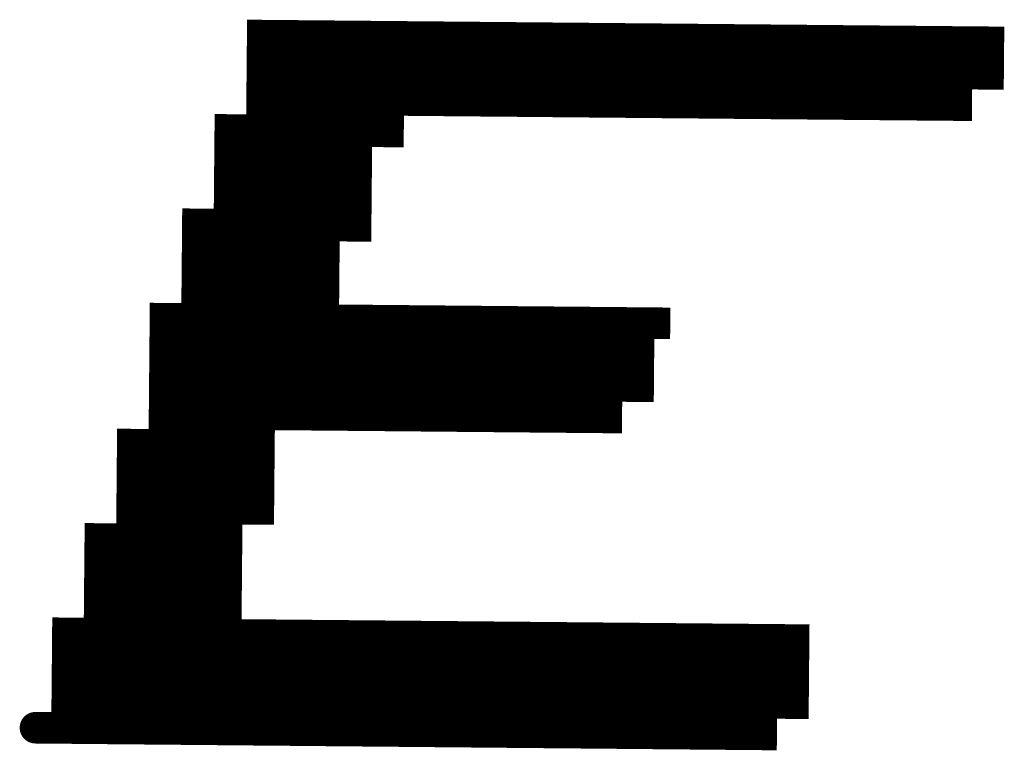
# Model space of a CAD drawing. Extents: x 63 to 129, y -4 to 99.
# Tile 34 of 69: x 78.249 to 79.042, y 7.37 to 7.958. Entities that reach past the tile are written whole.
import ezdxf

# ---------------------------------------------------------------- set-up
doc = ezdxf.new("R2010")
doc.units = 0
doc.layers.get('0').update_dxf_attribs({"linetype": 'CONTINUOUS'})
doc.layers.add('2D_LINE_29', color=112, linetype='CONTINUOUS')

# ---------------------------------------------------------------- blocks, each defined once
blk = doc.blocks.new('SMOOTH_0$0254')
at = {"const_width": 0.0127}
blk.add_lwpolyline([(-0.00635, 0, 1), (0.00635, 0, 1)], format="xyb", close=True, dxfattribs=at)
blk = doc.blocks.new('DRAWING_688')
at = {"layer": '2D_LINE_29', "const_width": 0.0254}
blk.add_lwpolyline([(0, 0), (-0.0254, -0.00023), (-0.0508, -0.00047), (-0.0762, -0.0007), (-0.1016, -0.00093), (-0.12699, -0.00116), (-0.15239, -0.0014), (-0.17779, -0.00163), (-0.20319, -0.00186), (-0.22859, -0.0021), (-0.25399, -0.00233), (-0.27939, -0.00256), (-0.30479, -0.0028), (-0.33019, -0.00303), (-0.35559, -0.00326), (-0.38098, -0.0035), (-0.40638, -0.00373), (-0.43178, -0.00396), (-0.45718, -0.00419), (-0.48258, -0.00443), (-0.50798, -0.00466), (-0.53338, -0.00489), (-0.53361, 0.02051), (-0.53384, 0.0459)], dxfattribs=at)
at = {"layer": '2D_LINE_29'}
for p in [(-0.0254, -0.00023), (0, 0)]:
    blk.add_blockref('SMOOTH_0$0254', p, dxfattribs=at)
blk = doc.blocks.new('DRAWING_689')
at = {"layer": '2D_LINE_29', "const_width": 0.0254}
blk.add_lwpolyline([(0, 0), (-0.00023, 0.0254), (-0.00047, 0.0508)], dxfattribs=at)
at = {"layer": '2D_LINE_29'}
for p in [(-0.00023, 0.0254), (0, 0)]:
    blk.add_blockref('SMOOTH_0$0254', p, dxfattribs=at)
blk = doc.blocks.new('DRAWING_690')
at = {"layer": '2D_LINE_29', "const_width": 0.0254}
blk.add_lwpolyline([(0, 0), (-0.00023, 0.0254), (-0.00047, 0.0508)], dxfattribs=at)
at = {"layer": '2D_LINE_29'}
for p in [(-0.00023, 0.0254), (0, 0)]:
    blk.add_blockref('SMOOTH_0$0254', p, dxfattribs=at)
blk = doc.blocks.new('DRAWING_691')
at = {"layer": '2D_LINE_29', "const_width": 0.0254}
blk.add_lwpolyline([(0, 0), (-0.00023, 0.0254), (-0.00047, 0.0508)], dxfattribs=at)
at = {"layer": '2D_LINE_29'}
for p in [(-0.00023, 0.0254), (0, 0)]:
    blk.add_blockref('SMOOTH_0$0254', p, dxfattribs=at)
blk = doc.blocks.new('DRAWING_692')
at = {"layer": '2D_LINE_29', "const_width": 0.0254}
blk.add_lwpolyline([(0, 0), (-0.00023, 0.0254), (-0.00047, 0.0508)], dxfattribs=at)
at = {"layer": '2D_LINE_29'}
for p in [(-0.00023, 0.0254), (0, 0)]:
    blk.add_blockref('SMOOTH_0$0254', p, dxfattribs=at)
blk = doc.blocks.new('DRAWING_693')
at = {"layer": '2D_LINE_29', "const_width": 0.0254}
blk.add_lwpolyline([(0, 0), (-0.00023, 0.0254), (-0.00047, 0.0508)], dxfattribs=at)
at = {"layer": '2D_LINE_29'}
for p in [(-0.00023, 0.0254), (0, 0)]:
    blk.add_blockref('SMOOTH_0$0254', p, dxfattribs=at)
blk = doc.blocks.new('DRAWING_694')
at = {"layer": '2D_LINE_29', "const_width": 0.0254}
blk.add_lwpolyline([(0, 0), (-0.00023, 0.0254), (-0.00047, 0.0508)], dxfattribs=at)
at = {"layer": '2D_LINE_29'}
for p in [(-0.00023, 0.0254), (0, 0)]:
    blk.add_blockref('SMOOTH_0$0254', p, dxfattribs=at)
blk = doc.blocks.new('DRAWING_695')
at = {"layer": '2D_LINE_29', "const_width": 0.0254}
blk.add_lwpolyline([(0, 0), (-0.00023, 0.0254), (-0.00047, 0.0508)], dxfattribs=at)
at = {"layer": '2D_LINE_29'}
for p in [(-0.00023, 0.0254), (0, 0)]:
    blk.add_blockref('SMOOTH_0$0254', p, dxfattribs=at)
blk = doc.blocks.new('DRAWING_696')
at = {"layer": '2D_LINE_29', "const_width": 0.0254}
blk.add_lwpolyline([(0, 0), (-0.00023, 0.0254), (-0.00047, 0.0508)], dxfattribs=at)
at = {"layer": '2D_LINE_29'}
for p in [(-0.00023, 0.0254), (0, 0)]:
    blk.add_blockref('SMOOTH_0$0254', p, dxfattribs=at)
blk = doc.blocks.new('DRAWING_697')
at = {"layer": '2D_LINE_29', "const_width": 0.0254}
blk.add_lwpolyline([(0, 0), (-0.00023, 0.0254), (-0.00047, 0.0508)], dxfattribs=at)
at = {"layer": '2D_LINE_29'}
for p in [(-0.00023, 0.0254), (0, 0)]:
    blk.add_blockref('SMOOTH_0$0254', p, dxfattribs=at)
blk = doc.blocks.new('DRAWING_698')
at = {"layer": '2D_LINE_29', "const_width": 0.0254}
blk.add_lwpolyline([(0, 0), (-0.00023, 0.0254), (-0.00047, 0.0508)], dxfattribs=at)
at = {"layer": '2D_LINE_29'}
for p in [(-0.00023, 0.0254), (0, 0)]:
    blk.add_blockref('SMOOTH_0$0254', p, dxfattribs=at)
blk = doc.blocks.new('DRAWING_699')
at = {"layer": '2D_LINE_29', "const_width": 0.0254}
blk.add_lwpolyline([(0, 0), (-0.00023, 0.0254), (-0.00047, 0.0508)], dxfattribs=at)
at = {"layer": '2D_LINE_29'}
for p in [(-0.00023, 0.0254), (0, 0)]:
    blk.add_blockref('SMOOTH_0$0254', p, dxfattribs=at)
blk = doc.blocks.new('DRAWING_700')
at = {"layer": '2D_LINE_29', "const_width": 0.0254}
blk.add_lwpolyline([(0, 0), (-0.00023, 0.0254), (-0.00047, 0.0508)], dxfattribs=at)
at = {"layer": '2D_LINE_29'}
for p in [(-0.00023, 0.0254), (0, 0)]:
    blk.add_blockref('SMOOTH_0$0254', p, dxfattribs=at)
blk = doc.blocks.new('DRAWING_701')
at = {"layer": '2D_LINE_29', "const_width": 0.0254}
blk.add_lwpolyline([(0, 0), (-0.00023, 0.0254), (-0.00047, 0.0508)], dxfattribs=at)
at = {"layer": '2D_LINE_29'}
for p in [(-0.00023, 0.0254), (0, 0)]:
    blk.add_blockref('SMOOTH_0$0254', p, dxfattribs=at)
blk = doc.blocks.new('DRAWING_702')
at = {"layer": '2D_LINE_29', "const_width": 0.0254}
blk.add_lwpolyline([(0, 0), (-0.00023, 0.0254), (-0.00047, 0.0508)], dxfattribs=at)
at = {"layer": '2D_LINE_29'}
for p in [(-0.00023, 0.0254), (0, 0)]:
    blk.add_blockref('SMOOTH_0$0254', p, dxfattribs=at)
blk = doc.blocks.new('DRAWING_703')
at = {"layer": '2D_LINE_29', "const_width": 0.0254}
blk.add_lwpolyline([(0, 0), (-0.00023, 0.0254), (-0.00047, 0.0508)], dxfattribs=at)
at = {"layer": '2D_LINE_29'}
for p in [(-0.00023, 0.0254), (0, 0)]:
    blk.add_blockref('SMOOTH_0$0254', p, dxfattribs=at)
blk = doc.blocks.new('DRAWING_704')
at = {"layer": '2D_LINE_29', "const_width": 0.0254}
blk.add_lwpolyline([(0, 0), (-0.00023, 0.0254), (-0.00047, 0.0508)], dxfattribs=at)
at = {"layer": '2D_LINE_29'}
for p in [(-0.00023, 0.0254), (0, 0)]:
    blk.add_blockref('SMOOTH_0$0254', p, dxfattribs=at)
blk = doc.blocks.new('DRAWING_705')
at = {"layer": '2D_LINE_29', "const_width": 0.0254}
blk.add_lwpolyline([(0, 0), (-0.0254, -0.00023), (-0.02563, 0.02517), (-0.00023, 0.0254), (0.02517, 0.02563), (0.05056, 0.02587), (0.07596, 0.0261), (0.10136, 0.02633), (0.12676, 0.02656), (0.15216, 0.0268), (0.17756, 0.02703), (0.20296, 0.02726), (0.22836, 0.0275), (0.25376, 0.02773), (0.27916, 0.02796), (0.30455, 0.0282), (0.32995, 0.02843), (0.35535, 0.02866), (0.38075, 0.02889), (0.40615, 0.02913), (0.43155, 0.02936), (0.45695, 0.02959), (0.48235, 0.02983), (0.50775, 0.03006), (0.53314, 0.03029)], dxfattribs=at)
at = {"layer": '2D_LINE_29'}
for p in [(-0.02563, 0.02517), (-0.00023, 0.0254), (-0.0254, -0.00023), (0, 0)]:
    blk.add_blockref('SMOOTH_0$0254', p, dxfattribs=at)
blk = doc.blocks.new('DRAWING_763')
at = {"layer": '2D_LINE_29', "const_width": 0.0254}
blk.add_lwpolyline([(0, 0), (-0.0254, -0.00023), (-0.0508, -0.00047), (-0.0762, -0.0007), (-0.1016, -0.00093)], dxfattribs=at)
at = {"layer": '2D_LINE_29'}
for p in [(-0.0254, -0.00023), (0, 0)]:
    blk.add_blockref('SMOOTH_0$0254', p, dxfattribs=at)
blk = doc.blocks.new('DRAWING_775')
at = {"layer": '2D_LINE_29', "const_width": 0.0254}
blk.add_lwpolyline([(0, 0), (-0.0254, -0.00023), (-0.0508, -0.00047), (-0.0762, -0.0007), (-0.1016, -0.00093)], dxfattribs=at)
at = {"layer": '2D_LINE_29'}
for p in [(-0.0254, -0.00023), (0, 0)]:
    blk.add_blockref('SMOOTH_0$0254', p, dxfattribs=at)
blk = doc.blocks.new('DRAWING_800')
at = {"layer": '2D_LINE_29', "const_width": 0.0254}
blk.add_lwpolyline([(0, 0), (-0.0254, -0.00023), (-0.0508, -0.00047), (-0.0762, -0.0007), (-0.1016, -0.00093)], dxfattribs=at)
at = {"layer": '2D_LINE_29'}
for p in [(-0.0254, -0.00023), (0, 0)]:
    blk.add_blockref('SMOOTH_0$0254', p, dxfattribs=at)
blk = doc.blocks.new('DRAWING_812')
at = {"layer": '2D_LINE_29', "const_width": 0.0254}
blk.add_lwpolyline([(0, 0), (-0.0254, -0.00023), (-0.0508, -0.00047), (-0.0762, -0.0007), (-0.1016, -0.00093)], dxfattribs=at)
at = {"layer": '2D_LINE_29'}
for p in [(-0.0254, -0.00023), (0, 0)]:
    blk.add_blockref('SMOOTH_0$0254', p, dxfattribs=at)
blk = doc.blocks.new('DRAWING_834')
at = {"layer": '2D_LINE_29', "const_width": 0.0254}
blk.add_lwpolyline([(0, 0), (-0.0254, -0.00023), (-0.0508, -0.00047), (-0.0762, -0.0007), (-0.1016, -0.00093), (-0.12699, -0.00117), (-0.15239, -0.0014), (-0.17779, -0.00163), (-0.20319, -0.00186), (-0.22859, -0.0021), (-0.25399, -0.00233), (-0.27939, -0.00256), (-0.30479, -0.0028), (-0.33019, -0.00303), (-0.35559, -0.00326), (-0.38098, -0.0035)], dxfattribs=at)
at = {"layer": '2D_LINE_29'}
for p in [(-0.0254, -0.00023), (0, 0)]:
    blk.add_blockref('SMOOTH_0$0254', p, dxfattribs=at)
blk = doc.blocks.new('DRAWING_844')
at = {"layer": '2D_LINE_29', "const_width": 0.0254}
blk.add_lwpolyline([(0, 0), (-0.0254, -0.00023), (-0.0508, -0.00047), (-0.0762, -0.0007), (-0.1016, -0.00093), (-0.12699, -0.00116), (-0.15239, -0.0014), (-0.17779, -0.00163), (-0.20319, -0.00186), (-0.22859, -0.0021), (-0.25399, -0.00233), (-0.27939, -0.00256), (-0.30479, -0.0028), (-0.33019, -0.00303), (-0.35559, -0.00326), (-0.35582, 0.02214), (-0.35605, 0.04754)], dxfattribs=at)
at = {"layer": '2D_LINE_29'}
for p in [(-0.0254, -0.00023), (0, 0)]:
    blk.add_blockref('SMOOTH_0$0254', p, dxfattribs=at)
blk = doc.blocks.new('DRAWING_872')
at = {"layer": '2D_LINE_29', "const_width": 0.0254}
blk.add_lwpolyline([(0, 0), (-0.0254, -0.00023), (-0.0508, -0.00047), (-0.0762, -0.0007), (-0.1016, -0.00093), (-0.12699, -0.00117), (-0.15239, -0.0014), (-0.17779, -0.00163), (-0.20319, -0.00186), (-0.22859, -0.0021), (-0.25399, -0.00233), (-0.27939, -0.00256), (-0.30479, -0.0028), (-0.33019, -0.00303), (-0.35558, -0.00326), (-0.35582, 0.02214), (-0.38122, 0.0219), (-0.38145, 0.0473), (-0.38168, 0.0727)], dxfattribs=at)
at = {"layer": '2D_LINE_29'}
for p in [(-0.0254, -0.00023), (0, 0)]:
    blk.add_blockref('SMOOTH_0$0254', p, dxfattribs=at)
blk = doc.blocks.new('DRAWING_873')
at = {"layer": '2D_LINE_29', "const_width": 0.0254}
blk.add_lwpolyline([(0, 0), (-0.00023, 0.0254), (-0.00047, 0.0508), (-0.0007, 0.0762), (-0.00093, 0.1016), (-0.00116, 0.12699), (-0.0014, 0.15239), (-0.00163, 0.17779), (-0.00186, 0.20319), (-0.0021, 0.22859), (-0.00233, 0.25399), (-0.00256, 0.27939), (-0.0028, 0.30479)], dxfattribs=at)
at = {"layer": '2D_LINE_29'}
for p in [(-0.00023, 0.0254), (0, 0)]:
    blk.add_blockref('SMOOTH_0$0254', p, dxfattribs=at)
blk = doc.blocks.new('DRAWING_874')
at = {"layer": '2D_LINE_29', "const_width": 0.0254}
blk.add_lwpolyline([(0, 0), (-0.00023, 0.0254), (-0.00047, 0.0508), (-0.0007, 0.0762), (-0.00093, 0.1016), (-0.00117, 0.12699), (-0.0014, 0.15239), (-0.00163, 0.17779), (-0.00186, 0.20319), (-0.0021, 0.22859), (-0.00233, 0.25399), (-0.00256, 0.27939), (-0.0028, 0.30479)], dxfattribs=at)
at = {"layer": '2D_LINE_29'}
for p in [(-0.00023, 0.0254), (0, 0)]:
    blk.add_blockref('SMOOTH_0$0254', p, dxfattribs=at)
blk = doc.blocks.new('DRAWING_875')
at = {"layer": '2D_LINE_29', "const_width": 0.0254}
blk.add_lwpolyline([(0, 0), (-0.00023, 0.0254), (-0.00047, 0.0508), (-0.0007, 0.0762)], dxfattribs=at)
at = {"layer": '2D_LINE_29'}
for p in [(-0.00023, 0.0254), (0, 0)]:
    blk.add_blockref('SMOOTH_0$0254', p, dxfattribs=at)
blk = doc.blocks.new('DRAWING_876')
at = {"layer": '2D_LINE_29', "const_width": 0.0254}
blk.add_lwpolyline([(0, 0), (-0.00023, 0.0254), (-0.00047, 0.0508), (-0.0007, 0.0762)], dxfattribs=at)
at = {"layer": '2D_LINE_29'}
for p in [(-0.00023, 0.0254), (0, 0)]:
    blk.add_blockref('SMOOTH_0$0254', p, dxfattribs=at)
blk = doc.blocks.new('DRAWING_877')
at = {"layer": '2D_LINE_29', "const_width": 0.0254}
blk.add_lwpolyline([(0, 0), (-0.00023, 0.0254), (-0.00047, 0.0508), (-0.0007, 0.0762)], dxfattribs=at)
at = {"layer": '2D_LINE_29'}
for p in [(-0.00023, 0.0254), (0, 0)]:
    blk.add_blockref('SMOOTH_0$0254', p, dxfattribs=at)
blk = doc.blocks.new('DRAWING_878')
at = {"layer": '2D_LINE_29', "const_width": 0.0254}
blk.add_lwpolyline([(0, 0), (-0.00023, 0.0254), (-0.00047, 0.0508), (-0.0007, 0.0762)], dxfattribs=at)
at = {"layer": '2D_LINE_29'}
for p in [(-0.00023, 0.0254), (0, 0)]:
    blk.add_blockref('SMOOTH_0$0254', p, dxfattribs=at)
blk = doc.blocks.new('DRAWING_879')
at = {"layer": '2D_LINE_29', "const_width": 0.0254}
blk.add_lwpolyline([(0, 0), (-0.00023, 0.0254), (-0.00047, 0.0508), (-0.0007, 0.0762)], dxfattribs=at)
at = {"layer": '2D_LINE_29'}
for p in [(-0.00023, 0.0254), (0, 0)]:
    blk.add_blockref('SMOOTH_0$0254', p, dxfattribs=at)
blk = doc.blocks.new('DRAWING_880')
at = {"layer": '2D_LINE_29', "const_width": 0.0254}
blk.add_lwpolyline([(0, 0), (-0.00023, 0.0254), (-0.00047, 0.0508), (-0.0007, 0.0762)], dxfattribs=at)
at = {"layer": '2D_LINE_29'}
for p in [(-0.00023, 0.0254), (0, 0)]:
    blk.add_blockref('SMOOTH_0$0254', p, dxfattribs=at)
blk = doc.blocks.new('DRAWING_881')
at = {"layer": '2D_LINE_29', "const_width": 0.0254}
blk.add_lwpolyline([(0, 0), (-0.00023, 0.0254), (-0.00047, 0.0508), (-0.0007, 0.0762)], dxfattribs=at)
at = {"layer": '2D_LINE_29'}
for p in [(-0.00023, 0.0254), (0, 0)]:
    blk.add_blockref('SMOOTH_0$0254', p, dxfattribs=at)
blk = doc.blocks.new('DRAWING_882')
at = {"layer": '2D_LINE_29', "const_width": 0.0254}
blk.add_lwpolyline([(0, 0), (-0.00023, 0.0254), (-0.00047, 0.0508), (-0.0007, 0.0762)], dxfattribs=at)
at = {"layer": '2D_LINE_29'}
for p in [(-0.00023, 0.0254), (0, 0)]:
    blk.add_blockref('SMOOTH_0$0254', p, dxfattribs=at)
blk = doc.blocks.new('DRAWING_924')
at = {"layer": '2D_LINE_29', "const_width": 0.0254}
blk.add_lwpolyline([(0, 0), (-0.0254, -0.00023), (-0.02563, 0.02517), (-0.05103, 0.02493), (-0.07643, 0.0247), (-0.10183, 0.02447)], dxfattribs=at)
at = {"layer": '2D_LINE_29'}
for p in [(-0.05103, 0.02493), (-0.02563, 0.02517), (-0.0254, -0.00023), (0, 0)]:
    blk.add_blockref('SMOOTH_0$0254', p, dxfattribs=at)
blk = doc.blocks.new('DRAWING_935')
at = {"layer": '2D_LINE_29', "const_width": 0.0254}
blk.add_lwpolyline([(0, 0), (-0.0254, -0.00023), (-0.02563, 0.02517), (-0.05103, 0.02493), (-0.07643, 0.0247), (-0.10183, 0.02447)], dxfattribs=at)
at = {"layer": '2D_LINE_29'}
for p in [(-0.05103, 0.02493), (-0.02563, 0.02517), (-0.0254, -0.00023), (0, 0)]:
    blk.add_blockref('SMOOTH_0$0254', p, dxfattribs=at)
blk = doc.blocks.new('DRAWING_972')
at = {"layer": '2D_LINE_29', "const_width": 0.0254}
blk.add_lwpolyline([(0, 0), (-0.0254, -0.00023), (-0.0508, -0.00047), (-0.0762, -0.0007), (-0.1016, -0.00093)], dxfattribs=at)
at = {"layer": '2D_LINE_29'}
for p in [(-0.0254, -0.00023), (0, 0)]:
    blk.add_blockref('SMOOTH_0$0254', p, dxfattribs=at)
blk = doc.blocks.new('DRAWING_983')
at = {"layer": '2D_LINE_29', "const_width": 0.0254}
blk.add_lwpolyline([(0, 0), (-0.0254, -0.00023), (-0.0508, -0.00047), (-0.0762, -0.0007), (-0.1016, -0.00093)], dxfattribs=at)
at = {"layer": '2D_LINE_29'}
for p in [(-0.0254, -0.00023), (0, 0)]:
    blk.add_blockref('SMOOTH_0$0254', p, dxfattribs=at)
blk = doc.blocks.new('DRAWING_1013')
at = {"layer": '2D_LINE_29', "const_width": 0.0254}
blk.add_lwpolyline([(0, 0), (-0.0254, -0.00023), (-0.02563, 0.02517), (-0.05103, 0.02493), (-0.07643, 0.0247), (-0.10183, 0.02447), (-0.12723, 0.02423), (-0.15263, 0.024), (-0.17803, 0.02377), (-0.20342, 0.02353), (-0.22882, 0.0233), (-0.25422, 0.02307), (-0.27962, 0.02284), (-0.30502, 0.0226), (-0.33042, 0.02237), (-0.35582, 0.02214), (-0.38122, 0.0219), (-0.40662, 0.02167), (-0.43201, 0.02144), (-0.45741, 0.0212), (-0.48281, 0.02097), (-0.50821, 0.02074), (-0.53361, 0.02051), (-0.55901, 0.02027), (-0.58441, 0.02004)], dxfattribs=at)
at = {"layer": '2D_LINE_29'}
for p in [(-0.05103, 0.02493), (-0.02563, 0.02517), (-0.0254, -0.00023), (0, 0)]:
    blk.add_blockref('SMOOTH_0$0254', p, dxfattribs=at)
blk = doc.blocks.new('DRAWING_1074')
at = {"layer": '2D_LINE_29', "const_width": 0.0254}
blk.add_lwpolyline([(0, 0), (-0.0254, -0.00023), (-0.0508, -0.00047), (-0.0762, -0.0007), (-0.1016, -0.00093), (-0.12699, -0.00116), (-0.15239, -0.0014), (-0.17779, -0.00163), (-0.20319, -0.00186), (-0.22859, -0.0021), (-0.25399, -0.00233), (-0.27939, -0.00256), (-0.30479, -0.0028), (-0.33019, -0.00303), (-0.35559, -0.00326), (-0.38098, -0.0035), (-0.40638, -0.00373), (-0.43178, -0.00396), (-0.45718, -0.00419), (-0.48258, -0.00443), (-0.50798, -0.00466), (-0.53338, -0.00489), (-0.55878, -0.00513), (-0.58418, -0.00536), (-0.58441, 0.02004), (-0.58464, 0.04544), (-0.58487, 0.07084)], dxfattribs=at)
at = {"layer": '2D_LINE_29'}
for p in [(-0.0254, -0.00023), (0, 0)]:
    blk.add_blockref('SMOOTH_0$0254', p, dxfattribs=at)
blk = doc.blocks.new('DRAWING_1075')
at = {"layer": '2D_LINE_29', "const_width": 0.0254}
blk.add_lwpolyline([(0, 0), (-0.00023, 0.0254), (-0.00047, 0.0508), (-0.0007, 0.0762), (-0.0261, 0.07596), (-0.02633, 0.10136), (-0.02656, 0.12676), (-0.0268, 0.15216), (-0.0522, 0.15193), (-0.0776, 0.15169), (-0.10299, 0.15146), (-0.12839, 0.15123)], dxfattribs=at)
at = {"layer": '2D_LINE_29'}
for p in [(-0.00023, 0.0254), (0, 0)]:
    blk.add_blockref('SMOOTH_0$0254', p, dxfattribs=at)
blk = doc.blocks.new('DRAWING_1076')
at = {"layer": '2D_LINE_29', "const_width": 0.0254}
blk.add_lwpolyline([(0, 0), (-0.00023, 0.0254), (-0.02563, 0.02517), (-0.05103, 0.02493), (-0.07643, 0.0247), (-0.10183, 0.02447), (-0.12723, 0.02423), (-0.15263, 0.024), (-0.17803, 0.02377), (-0.20342, 0.02353), (-0.22882, 0.0233), (-0.25422, 0.02307), (-0.27962, 0.02284), (-0.30502, 0.0226), (-0.33042, 0.02237), (-0.35582, 0.02214), (-0.38122, 0.0219), (-0.40662, 0.02167), (-0.43201, 0.02144), (-0.45741, 0.0212), (-0.48281, 0.02097), (-0.50821, 0.02074), (-0.53361, 0.02051), (-0.55901, 0.02027), (-0.55924, 0.04567), (-0.55948, 0.07107), (-0.10229, 0.07526), (-0.0769, 0.0755), (-0.0515, 0.07573), (-0.0261, 0.07596), (-0.0007, 0.0762), (-0.00047, 0.0508), (0.02493, 0.05103)], dxfattribs=at)
at = {"layer": '2D_LINE_29'}
for p in [(-0.02563, 0.02517), (-0.00023, 0.0254), (0, 0)]:
    blk.add_blockref('SMOOTH_0$0254', p, dxfattribs=at)
blk = doc.blocks.new('DRAWING_1077')
at = {"layer": '2D_LINE_29', "const_width": 0.0254}
blk.add_lwpolyline([(0, 0), (-0.00023, 0.0254), (-0.00047, 0.0508), (-0.0007, 0.0762), (-0.00093, 0.1016), (-0.00117, 0.12699), (-0.0014, 0.15239), (-0.00163, 0.17779), (-0.00186, 0.20319), (-0.0021, 0.22859), (-0.0275, 0.22836), (-0.02773, 0.25376), (-0.02796, 0.27915), (-0.0282, 0.30455), (-0.02843, 0.32995), (-0.05383, 0.32972), (-0.07923, 0.32949), (-0.10463, 0.32925), (-0.13002, 0.32902), (-0.15542, 0.32879), (-0.43481, 0.32622)], dxfattribs=at)
at = {"layer": '2D_LINE_29'}
for p in [(-0.00023, 0.0254), (0, 0)]:
    blk.add_blockref('SMOOTH_0$0254', p, dxfattribs=at)
blk = doc.blocks.new('DRAWING_1078')
at = {"layer": '2D_LINE_29', "const_width": 0.0254}
blk.add_lwpolyline([(0, 0), (-0.00023, 0.0254), (-0.00047, 0.0508), (-0.0007, 0.0762), (-0.00093, 0.1016), (-0.00116, 0.12699), (-0.0014, 0.15239), (-0.00163, 0.17779), (-0.02703, 0.17756), (-0.05243, 0.17733), (-0.07783, 0.17709), (-0.07806, 0.20249), (-0.07829, 0.22789), (-0.07853, 0.25329), (-0.07876, 0.27869), (-0.07899, 0.30409), (-0.07923, 0.32949), (-0.07946, 0.35489), (-0.07969, 0.38028), (-0.07992, 0.40568), (-0.10532, 0.40545), (-0.13072, 0.40522), (-0.15612, 0.40498), (-0.15635, 0.43038), (-0.15659, 0.45578), (-0.15682, 0.48118), (-0.15705, 0.50658), (-0.15729, 0.53198), (-0.15752, 0.55738)], dxfattribs=at)
at = {"layer": '2D_LINE_29'}
for p in [(-0.00023, 0.0254), (0, 0)]:
    blk.add_blockref('SMOOTH_0$0254', p, dxfattribs=at)
blk = doc.blocks.new('DRAWING_1079')
at = {"layer": '2D_LINE_29', "const_width": 0.0254}
blk.add_lwpolyline([(0, 0), (-0.00023, 0.0254), (-0.00047, 0.0508), (-0.0007, 0.0762), (-0.00093, 0.1016), (-0.00117, 0.12699), (-0.0014, 0.15239), (-0.00163, 0.17779), (-0.00186, 0.20319), (-0.0021, 0.22859), (-0.00233, 0.25399), (-0.00256, 0.27939), (-0.0028, 0.30479), (-0.00303, 0.33019), (-0.00326, 0.35558), (-0.0035, 0.38098), (-0.00373, 0.40638), (-0.02913, 0.40615), (-0.05453, 0.40592), (-0.05476, 0.43132), (-0.05499, 0.45671), (-0.05523, 0.48211), (-0.08062, 0.48188), (-0.10602, 0.48165), (-0.13142, 0.48141), (-0.15682, 0.48118), (-0.15705, 0.50658), (-0.15729, 0.53198), (-0.15752, 0.55738)], dxfattribs=at)
at = {"layer": '2D_LINE_29'}
for p in [(-0.00023, 0.0254), (0, 0)]:
    blk.add_blockref('SMOOTH_0$0254', p, dxfattribs=at)
blk = doc.blocks.new('DRAWING_1080')
at = {"layer": '2D_LINE_29', "const_width": 0.0254}
blk.add_lwpolyline([(0, 0), (-0.00023, 0.0254), (-0.00047, 0.0508), (-0.0007, 0.0762), (-0.00093, 0.1016), (-0.00117, 0.12699), (-0.0014, 0.15239), (-0.00163, 0.17779), (-0.00186, 0.20319), (-0.0021, 0.22859), (-0.00233, 0.25399), (-0.00256, 0.27939), (-0.0028, 0.30479), (-0.00303, 0.33019), (-0.00326, 0.35559), (-0.0035, 0.38098), (-0.00373, 0.40638), (-0.00396, 0.43178), (-0.00419, 0.45718), (-0.00443, 0.48258), (-0.02983, 0.48235), (-0.03006, 0.50775), (-0.03029, 0.53314), (-0.03053, 0.55854), (-0.6147, 0.55318), (-0.61447, 0.52779), (-0.58907, 0.52802), (-0.5893, 0.55342)], dxfattribs=at)
at = {"layer": '2D_LINE_29'}
for p in [(-0.00023, 0.0254), (0, 0)]:
    blk.add_blockref('SMOOTH_0$0254', p, dxfattribs=at)
blk = doc.blocks.new('DRAWING_1081')
at = {"layer": '2D_LINE_29', "const_width": 0.0254}
blk.add_lwpolyline([(0, 0), (-0.00023, 0.0254), (-0.00047, 0.0508), (-0.0007, 0.0762)], dxfattribs=at)
at = {"layer": '2D_LINE_29'}
for p in [(-0.00023, 0.0254), (0, 0)]:
    blk.add_blockref('SMOOTH_0$0254', p, dxfattribs=at)
blk = doc.blocks.new('DRAWING_1082')
at = {"layer": '2D_LINE_29', "const_width": 0.0254}
blk.add_lwpolyline([(0, 0), (-0.00023, 0.0254), (-0.00047, 0.0508), (-0.0007, 0.0762)], dxfattribs=at)
at = {"layer": '2D_LINE_29'}
for p in [(-0.00023, 0.0254), (0, 0)]:
    blk.add_blockref('SMOOTH_0$0254', p, dxfattribs=at)
blk = doc.blocks.new('DRAWING_1083')
at = {"layer": '2D_LINE_29', "const_width": 0.0254}
blk.add_lwpolyline([(0, 0), (-0.00023, 0.0254), (-0.00047, 0.0508), (-0.0007, 0.0762)], dxfattribs=at)
at = {"layer": '2D_LINE_29'}
for p in [(-0.00023, 0.0254), (0, 0)]:
    blk.add_blockref('SMOOTH_0$0254', p, dxfattribs=at)
blk = doc.blocks.new('DRAWING_1084')
at = {"layer": '2D_LINE_29', "const_width": 0.0254}
blk.add_lwpolyline([(0, 0), (-0.00023, 0.0254), (-0.00047, 0.0508), (-0.0007, 0.0762)], dxfattribs=at)
at = {"layer": '2D_LINE_29'}
for p in [(-0.00023, 0.0254), (0, 0)]:
    blk.add_blockref('SMOOTH_0$0254', p, dxfattribs=at)
blk = doc.blocks.new('DRAWING_1085')
at = {"layer": '2D_LINE_29', "const_width": 0.0254}
blk.add_lwpolyline([(0, 0), (-0.00023, 0.0254), (-0.00047, 0.0508), (-0.0007, 0.0762)], dxfattribs=at)
at = {"layer": '2D_LINE_29'}
for p in [(-0.00023, 0.0254), (0, 0)]:
    blk.add_blockref('SMOOTH_0$0254', p, dxfattribs=at)
blk = doc.blocks.new('DRAWING_1086')
at = {"layer": '2D_LINE_29', "const_width": 0.0254}
blk.add_lwpolyline([(0, 0), (-0.00023, 0.0254), (-0.00047, 0.0508), (-0.0007, 0.0762)], dxfattribs=at)
at = {"layer": '2D_LINE_29'}
for p in [(-0.00023, 0.0254), (0, 0)]:
    blk.add_blockref('SMOOTH_0$0254', p, dxfattribs=at)
blk = doc.blocks.new('DRAWING_1087')
at = {"layer": '2D_LINE_29', "const_width": 0.0254}
blk.add_lwpolyline([(0, 0), (-0.00023, 0.0254), (-0.00047, 0.0508), (-0.0007, 0.0762)], dxfattribs=at)
at = {"layer": '2D_LINE_29'}
for p in [(-0.00023, 0.0254), (0, 0)]:
    blk.add_blockref('SMOOTH_0$0254', p, dxfattribs=at)
blk = doc.blocks.new('DRAWING_1088')
at = {"layer": '2D_LINE_29', "const_width": 0.0254}
blk.add_lwpolyline([(0, 0), (-0.00023, 0.0254), (-0.00047, 0.0508), (-0.0007, 0.0762)], dxfattribs=at)
at = {"layer": '2D_LINE_29'}
for p in [(-0.00023, 0.0254), (0, 0)]:
    blk.add_blockref('SMOOTH_0$0254', p, dxfattribs=at)
blk = doc.blocks.new('DRAWING_1089')
at = {"layer": '2D_LINE_29', "const_width": 0.0254}
blk.add_lwpolyline([(0, 0), (-0.00023, 0.0254), (-0.00047, 0.0508), (-0.0007, 0.0762)], dxfattribs=at)
at = {"layer": '2D_LINE_29'}
for p in [(-0.00023, 0.0254), (0, 0)]:
    blk.add_blockref('SMOOTH_0$0254', p, dxfattribs=at)
blk = doc.blocks.new('DRAWING_1090')
at = {"layer": '2D_LINE_29', "const_width": 0.0254}
blk.add_lwpolyline([(0, 0), (-0.00023, 0.0254), (-0.00047, 0.0508), (-0.0007, 0.0762)], dxfattribs=at)
at = {"layer": '2D_LINE_29'}
for p in [(-0.00023, 0.0254), (0, 0)]:
    blk.add_blockref('SMOOTH_0$0254', p, dxfattribs=at)
blk = doc.blocks.new('DRAWING_1091')
at = {"layer": '2D_LINE_29', "const_width": 0.0254}
blk.add_lwpolyline([(0, 0), (-0.00023, 0.0254), (-0.00047, 0.0508), (-0.0007, 0.0762)], dxfattribs=at)
at = {"layer": '2D_LINE_29'}
for p in [(-0.00023, 0.0254), (0, 0)]:
    blk.add_blockref('SMOOTH_0$0254', p, dxfattribs=at)
blk = doc.blocks.new('DRAWING_1092')
at = {"layer": '2D_LINE_29', "const_width": 0.0254}
blk.add_lwpolyline([(0, 0), (-0.00023, 0.0254), (-0.00047, 0.0508), (-0.0007, 0.0762)], dxfattribs=at)
at = {"layer": '2D_LINE_29'}
for p in [(-0.00023, 0.0254), (0, 0)]:
    blk.add_blockref('SMOOTH_0$0254', p, dxfattribs=at)
blk = doc.blocks.new('DRAWING_1093')
at = {"layer": '2D_LINE_29', "const_width": 0.0254}
blk.add_lwpolyline([(0, 0), (-0.00023, 0.0254), (-0.00047, 0.0508), (-0.0007, 0.0762)], dxfattribs=at)
at = {"layer": '2D_LINE_29'}
for p in [(-0.00023, 0.0254), (0, 0)]:
    blk.add_blockref('SMOOTH_0$0254', p, dxfattribs=at)
blk = doc.blocks.new('DRAWING_1094')
at = {"layer": '2D_LINE_29', "const_width": 0.0254}
blk.add_lwpolyline([(0, 0), (-0.00023, 0.0254), (-0.00047, 0.0508), (-0.0007, 0.0762)], dxfattribs=at)
at = {"layer": '2D_LINE_29'}
for p in [(-0.00023, 0.0254), (0, 0)]:
    blk.add_blockref('SMOOTH_0$0254', p, dxfattribs=at)
blk = doc.blocks.new('DRAWING_1095')
at = {"layer": '2D_LINE_29', "const_width": 0.0254}
blk.add_lwpolyline([(0, 0), (-0.00023, 0.0254), (-0.00047, 0.0508), (-0.0007, 0.0762)], dxfattribs=at)
at = {"layer": '2D_LINE_29'}
for p in [(-0.00023, 0.0254), (0, 0)]:
    blk.add_blockref('SMOOTH_0$0254', p, dxfattribs=at)
blk = doc.blocks.new('DRAWING_1096')
at = {"layer": '2D_LINE_29', "const_width": 0.0254}
blk.add_lwpolyline([(0, 0), (-0.00023, 0.0254), (-0.00047, 0.0508), (-0.0007, 0.0762)], dxfattribs=at)
at = {"layer": '2D_LINE_29'}
for p in [(-0.00023, 0.0254), (0, 0)]:
    blk.add_blockref('SMOOTH_0$0254', p, dxfattribs=at)

msp = doc.modelspace()

# ---------------------------------------------------------------- block references
at = {"xscale": -1}
for name, p in [('DRAWING_1080', (78.41425, 7.38674)), ('DRAWING_1078', (78.36345, 7.3872)), ('DRAWING_1079', (78.38885, 7.38697)), ('DRAWING_688', (78.44431, 7.89448)), ('DRAWING_873', (78.46738, 7.64026)), ('DRAWING_874', (78.49277, 7.64003)), ('DRAWING_689', (78.5713, 7.89332)), ('DRAWING_690', (78.5967, 7.89309)), ('DRAWING_691', (78.6221, 7.89285)), ('DRAWING_692', (78.6475, 7.89262)), ('DRAWING_693', (78.6729, 7.89239)), ('DRAWING_694', (78.6983, 7.89215)), ('DRAWING_695', (78.72369, 7.89192)), ('DRAWING_696', (78.74909, 7.89169)), ('DRAWING_697', (78.77449, 7.89146)), ('DRAWING_698', (78.79989, 7.89122)), ('DRAWING_699', (78.82529, 7.89099)), ('DRAWING_700', (78.85069, 7.89076)), ('DRAWING_701', (78.87609, 7.89052)), ('DRAWING_702', (78.90149, 7.89029)), ('DRAWING_703', (78.92689, 7.89006)), ('DRAWING_704', (78.95228, 7.88982)), ('DRAWING_705', (78.97768, 7.88959)), ('DRAWING_763', (78.41844, 7.84392)), ('DRAWING_775', (78.41821, 7.81852)), ('DRAWING_800', (78.39234, 7.76796)), ('DRAWING_812', (78.39211, 7.74256)), ('DRAWING_1077', (78.33805, 7.38744)), ('DRAWING_875', (78.51817, 7.6398)), ('DRAWING_876', (78.54357, 7.63956)), ('DRAWING_877', (78.56897, 7.63933)), ('DRAWING_878', (78.59437, 7.6391)), ('DRAWING_872', (78.36578, 7.64119)), ('DRAWING_844', (78.36601, 7.66659)), ('DRAWING_879', (78.61977, 7.63886)), ('DRAWING_880', (78.64517, 7.63863)), ('DRAWING_881', (78.67057, 7.6384)), ('DRAWING_882', (78.69597, 7.63816)), ('DRAWING_834', (78.36625, 7.69199)), ('DRAWING_924', (78.33991, 7.59063)), ('DRAWING_935', (78.33968, 7.56523)), ('DRAWING_1075', (78.28725, 7.3879)), ('DRAWING_972', (78.31382, 7.51467)), ('DRAWING_983', (78.31358, 7.48927)), ('DRAWING_1076', (78.31265, 7.38767)), ('DRAWING_1081', (78.43965, 7.38651)), ('DRAWING_1082', (78.46504, 7.38627)), ('DRAWING_1083', (78.49044, 7.38604)), ('DRAWING_1084', (78.51584, 7.38581)), ('DRAWING_1085', (78.54124, 7.38557)), ('DRAWING_1074', (78.26185, 7.38814)), ('DRAWING_1086', (78.56664, 7.38534)), ('DRAWING_1087', (78.59204, 7.38511)), ('DRAWING_1088', (78.61744, 7.38487)), ('DRAWING_1089', (78.64284, 7.38464)), ('DRAWING_1090', (78.66824, 7.38441)), ('DRAWING_1091', (78.69364, 7.38418)), ('DRAWING_1092', (78.71903, 7.38394)), ('DRAWING_1093', (78.74443, 7.38371)), ('DRAWING_1094', (78.76983, 7.38348)), ('DRAWING_1095', (78.79523, 7.38324)), ('DRAWING_1096', (78.82063, 7.38301)), ('DRAWING_1013', (78.28749, 7.4133))]:
    msp.add_blockref(name, p, dxfattribs=at)

doc.saveas('drawing.dxf')
